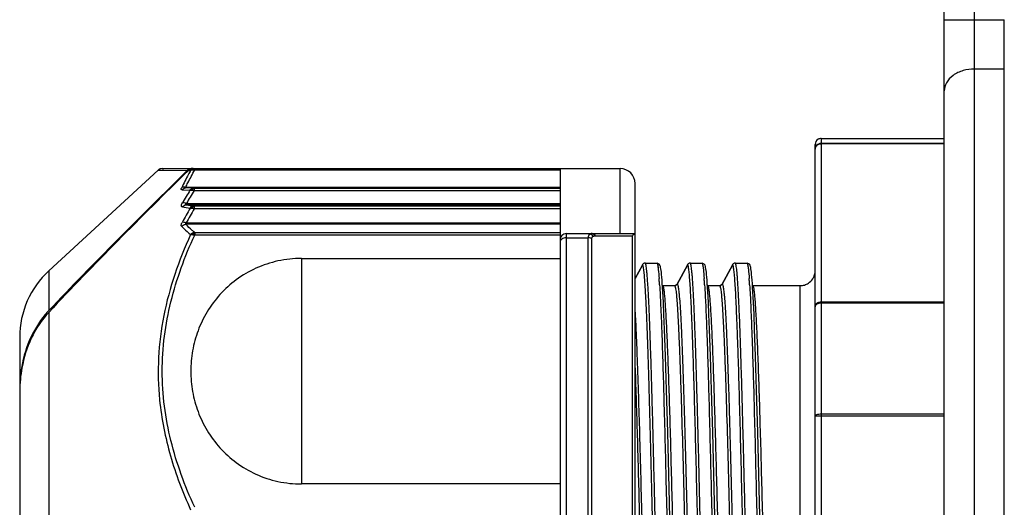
# Model space of a CAD drawing. Header units: millimetres. Extents: x 12 to 2508, y 25 to 1770.
# Tile 15 of 57: x 1809 to 1842, y 567 to 583. Entities that reach past the tile are written whole.
import ezdxf

# ---------------------------------------------------------------- set-up
doc = ezdxf.new("R2010")
doc.units = ezdxf.units.MM
for name, color, linetype in [('CABLE_PBL49', 7, 'Continuous'), ('COVER_J_ABL46', 7, 'Continuous'), ('COVER_J_PBL48', 7, 'Continuous')]:
    doc.layers.add(name, color=color, linetype=linetype)

# ---------------------------------------------------------------- blocks, each defined once
blk = doc.blocks.new('COVER_J_PBL48', base_point=(735.789, 913.828))
at = {"layer": 'COVER_J_PBL48', "color": 2}
for p, q in [((703.189, 954.828), (703.189, 882.328)), ((702.189, 923.784), (704.189, 923.784)), ((704.189, 922.141), (703.189, 922.141))]:
    blk.add_line(p, q, dxfattribs=at)
at = {"layer": 'COVER_J_PBL48', "color": 7}
for p, q in [((702.189, 883.328), (702.189, 953.828)), ((704.189, 922.141), (704.189, 923.784)), ((704.189, 882.328), (704.189, 922.141))]:
    blk.add_line(p, q, dxfattribs=at)
at = {"layer": 'COVER_J_PBL48', "color": 2}
blk.add_open_spline([(703.189, 922.141), (703.065, 922.141), (702.815, 922.107), (702.481, 921.955), (702.246, 921.709), (702.189, 921.503), (702.189, 921.41)], degree=3, knots=[0, 0, 0, 0, 0.27348, 0.550206, 0.795368, 1, 1, 1, 1], dxfattribs=at)
blk = doc.blocks.new('CABLE_PBL49', base_point=(686.789, 905.328))
at = {"layer": 'CABLE_PBL49', "color": 7}
for p, q in [((698.089, 919.828), (702.189, 919.828)), ((697.889, 891.028), (697.889, 919.628)), ((672.358, 915.421), (676.004, 918.776)), ((676.139, 918.828), (691.389, 918.828)), ((689.389, 918.828), (689.389, 891.755)), ((691.889, 892.29), (691.889, 918.328)), ((676.937, 917.014), (689.389, 917.014)), ((689.589, 916.661), (691.889, 916.661)), ((680.776, 915.834), (689.389, 915.834)), ((691.889, 915.162), (692.131, 915.613)), ((692.132, 915.612), (691.889, 915.16)), ((692.131, 915.613), (692.137, 915.625)), ((692.138, 915.625), (692.132, 915.612)), ((692.138, 915.625), (692.132, 915.612)), ((692.217, 915.678), (692.213, 915.676)), ((692.226, 915.678), (692.217, 915.678)), ((692.227, 915.678), (692.616, 915.678)), ((692.616, 915.678), (692.623, 915.678)), ((692.696, 915.641), (692.623, 915.678)), ((693.292, 914.981), (693.631, 915.613)), ((693.632, 915.613), (693.293, 914.981)), ((693.631, 915.613), (693.637, 915.625)), ((693.638, 915.625), (693.632, 915.613)), ((693.638, 915.625), (693.632, 915.613)), ((693.717, 915.678), (693.713, 915.676)), ((693.726, 915.678), (693.717, 915.678)), ((693.727, 915.678), (694.116, 915.678)), ((694.116, 915.678), (694.123, 915.678)), ((694.196, 915.641), (694.123, 915.678)), ((694.792, 914.981), (695.131, 915.613)), ((695.132, 915.613), (694.793, 914.981)), ((695.131, 915.613), (695.137, 915.625)), ((695.138, 915.625), (695.132, 915.613)), ((695.138, 915.625), (695.132, 915.613)), ((695.217, 915.678), (695.213, 915.676)), ((695.226, 915.678), (695.217, 915.678)), ((695.227, 915.678), (695.616, 915.678)), ((695.616, 915.678), (695.623, 915.678)), ((695.696, 915.641), (695.623, 915.678)), ((692.805, 914.865), (692.796, 914.994)), ((692.808, 914.928), (692.805, 914.93)), ((692.814, 914.72), (692.805, 914.865)), ((692.808, 914.928), (692.816, 914.928)), ((692.816, 914.928), (693.205, 914.928)), ((693.204, 914.928), (693.212, 914.928)), ((693.216, 914.93), (693.212, 914.928)), ((694.305, 914.865), (694.296, 914.994)), ((694.308, 914.928), (694.305, 914.93)), ((694.314, 914.72), (694.305, 914.865)), ((694.308, 914.928), (694.316, 914.928)), ((694.316, 914.928), (694.705, 914.928)), ((694.704, 914.928), (694.712, 914.928)), ((694.716, 914.93), (694.712, 914.928)), ((695.805, 914.865), (695.796, 914.994)), ((695.808, 914.928), (695.805, 914.93)), ((695.814, 914.72), (695.805, 914.865)), ((695.808, 914.928), (695.816, 914.928)), ((695.816, 914.928), (697.389, 914.928)), ((692.832, 914.382), (692.814, 914.72)), ((694.332, 914.382), (694.314, 914.72)), ((695.832, 914.382), (695.814, 914.72)), ((692.851, 913.971), (692.832, 914.382)), ((694.351, 913.971), (694.332, 914.382)), ((695.851, 913.971), (695.832, 914.382)), ((692.871, 913.481), (692.851, 913.971)), ((694.371, 913.481), (694.351, 913.971)), ((695.871, 913.481), (695.851, 913.971)), ((671.389, 913.213), (671.389, 897.443)), ((692.903, 912.576), (692.871, 913.481)), ((694.403, 912.576), (694.371, 913.481)), ((695.903, 912.576), (695.871, 913.481)), ((692.938, 911.441), (692.903, 912.576)), ((694.438, 911.441), (694.403, 912.576)), ((695.938, 911.441), (695.903, 912.576)), ((692.976, 910.042), (692.938, 911.441)), ((694.476, 910.042), (694.438, 911.441)), ((695.976, 910.042), (695.938, 911.441)), ((693.034, 907.709), (692.976, 910.042)), ((694.534, 907.709), (694.476, 910.042)), ((696.034, 907.709), (695.976, 910.042)), ((689.389, 908.322), (680.776, 908.322))]:
    blk.add_line(p, q, dxfattribs=at)
at = {"layer": 'CABLE_PBL49', "color": 2}
for p, q in [((698.089, 919.828), (698.089, 890.863)), ((698.089, 919.671), (702.189, 919.671)), ((702.189, 919.646), (698.089, 919.646)), ((676.003, 918.775), (676.971, 918.766)), ((676.003, 918.775), (676.193, 918.773)), ((677.009, 918.766), (677.036, 918.766)), ((677.01, 918.766), (677.083, 918.765)), ((677.06, 918.766), (677.083, 918.765)), ((677.16, 918.81), (677.167, 918.808)), ((677.218, 918.828), (677.218, 918.777)), ((689.389, 918.777), (677.218, 918.777)), ((691.389, 916.661), (691.389, 918.828)), ((676.801, 918.114), (677.062, 918.106)), ((676.921, 918.207), (689.389, 918.207)), ((677.198, 918.176), (676.937, 918.181)), ((677.198, 918.176), (689.389, 918.176)), ((677.198, 918.176), (677.198, 918.089)), ((689.389, 918.089), (677.198, 918.089)), ((676.944, 917.665), (689.389, 917.665)), ((689.389, 917.622), (676.944, 917.622)), ((677.198, 917.583), (689.389, 917.583)), ((677.198, 917.583), (677.198, 917.485)), ((689.389, 917.485), (677.198, 917.485)), ((689.389, 916.97), (676.921, 916.97)), ((677.218, 916.702), (689.389, 916.702)), ((677.218, 916.702), (677.218, 916.612)), ((689.389, 916.612), (677.218, 916.612)), ((689.589, 916.661), (689.589, 893.996)), ((689.589, 916.522), (690.329, 916.522)), ((690.329, 894.134), (690.329, 916.522)), ((690.44, 916.497), (690.44, 894.159)), ((690.563, 916.582), (690.575, 916.582)), ((690.575, 916.582), (691.8, 916.589)), ((691.8, 894.37), (691.8, 916.589)), ((680.776, 915.834), (680.776, 908.322)), ((692.14, 915.625), (692.138, 915.625)), ((693.64, 915.625), (693.638, 915.625)), ((695.14, 915.625), (695.138, 915.625)), ((672.358, 915.421), (672.358, 914.095)), ((693.205, 914.928), (693.205, 914.928)), ((693.205, 914.928), (693.205, 914.926)), ((693.293, 914.981), (693.295, 914.98)), ((694.705, 914.928), (694.705, 914.928)), ((694.705, 914.928), (694.705, 914.926)), ((694.793, 914.981), (694.795, 914.98)), ((697.389, 895.728), (697.389, 914.928)), ((698.089, 914.393), (702.189, 914.393)), ((702.189, 914.344), (698.089, 914.344)), ((672.358, 914.038), (672.358, 895.235)), ((702.189, 910.582), (697.889, 910.582)), ((698.089, 910.655), (702.189, 910.655))]:
    blk.add_line(p, q, dxfattribs=at)
at = {"layer": 'CABLE_PBL49', "color": 7}
for points in [[(676.139, 918.828), (676.074, 918.817), (676.02, 918.788), (676.003, 918.775)], [(692.74, 915.534), (692.731, 915.57), (692.719, 915.604), (692.696, 915.641)], [(692.756, 915.436), (692.748, 915.49), (692.74, 915.534)], [(694.24, 915.534), (694.231, 915.57), (694.219, 915.604), (694.196, 915.641)], [(694.256, 915.436), (694.248, 915.49), (694.24, 915.534)], [(695.74, 915.534), (695.731, 915.57), (695.719, 915.604), (695.696, 915.641)], [(695.756, 915.436), (695.748, 915.49), (695.74, 915.534)], [(692.796, 914.994), (692.788, 915.108), (692.78, 915.209), (692.772, 915.297), (692.764, 915.372), (692.756, 915.436)], [(694.296, 914.994), (694.288, 915.108), (694.28, 915.209), (694.272, 915.297), (694.264, 915.372), (694.256, 915.436)], [(695.796, 914.994), (695.788, 915.108), (695.78, 915.209), (695.772, 915.297), (695.764, 915.372), (695.756, 915.436)], [(693.164, 902.221), (693.085, 905.575), (693.034, 907.709)], [(694.664, 902.221), (694.585, 905.575), (694.534, 907.709)], [(696.164, 902.221), (696.085, 905.575), (696.034, 907.709)]]:
    blk.add_lwpolyline(points, dxfattribs=at)
for centre, radius, start, end in [((698.089, 919.628), 0.2, 119.9962, 180.0052), ((677.127, 918.599), 0.229, 90.0393, 104.7236), ((677.165, 918.598), 0.23, 90.0318, 104.7164), ((691.389, 918.328), 0.5, 0, 90), ((689.589, 916.461), 0.2, 90, 180), ((692.226, 915.577), 0.101, 94.8319, 110.2406), ((692.227, 915.58), 0.0977, 90.0235, 95.2846), ((693.726, 915.577), 0.101, 94.8438, 110.2016), ((693.727, 915.58), 0.0977, 90.0235, 95.2777), ((695.226, 915.577), 0.101, 94.8438, 110.2016), ((695.227, 915.58), 0.0977, 90.0235, 95.2777), ((674.389, 913.213), 3, 132.6188, 179.9987), ((697.388, 915.43), 0.503, 303.2386, 326.2876), ((697.391, 915.427), 0.497, 303.2212, 326.3129), ((697.39, 915.428), 0.499, 326.3073, 343.1928), ((697.386, 915.429), 0.503, 343.2392, 359.9478), ((693.205, 915.028), 0.0995, 270.0134, 276.4881), ((693.205, 915.029), 0.101, 274.76, 290.5994), ((694.705, 915.028), 0.0995, 270.0134, 276.4881), ((694.705, 915.029), 0.101, 274.76, 290.5995), ((697.389, 915.431), 0.503, 270.045, 286.4846), ((697.389, 915.428), 0.5, 286.5276, 303.2247), ((674.612, 911.967), 3.1, 136.6493, 137.4927), ((675.786, 911.469), 4.394, 170.006, 172.9696), ((676.099, 911.433), 4.709, 173.0067, 179.0319), ((676.347, 911.425), 4.958, 178.9894, 180.0002), ((676.503, 911.342), 5.114, 179.0659, 179.9994)]:
    blk.add_arc(centre, radius, start, end, dxfattribs=at)
at = {"layer": 'CABLE_PBL49', "color": 2}
for centre, radius, start, end in [((677.159, 918.531), 0.253, 78.6678, 82.3784), ((677.159, 918.528), 0.256, 76.5872, 78.6762), ((692.152, 908.823), 17.717, 148.4011, 150.0043), ((692.292, 908.755), 17.747, 148.2706, 149.8648), ((692.614, 908.629), 17.907, 150.2754, 152.0063), ((681.629, 946.045), 28.901, 260.3985, 260.9084), ((692.738, 908.562), 17.92, 150.1349, 151.8564), ((681.277, 944.767), 27.489, 260.9302, 261.4655), ((690.452, 916.562), 0.0983, 82.8607, 89.977), ((690.688, 915.262), 1.986, 7.9561, 8.2715), ((676.463, 913.962), 16.272, 3.8248, 4.2417), ((677.963, 913.962), 16.272, 3.8248, 4.2417), ((679.463, 913.962), 16.272, 3.8248, 4.2417), ((672.084, 913.664), 20.662, 3.695, 3.8389), ((669.713, 913.511), 23.037, 3.5817, 3.6955), ((673.584, 913.664), 20.662, 3.695, 3.8389), ((671.213, 913.511), 23.037, 3.5817, 3.6955), ((675.084, 913.664), 20.662, 3.695, 3.8389), ((672.713, 913.511), 23.037, 3.5817, 3.6955)]:
    blk.add_arc(centre, radius, start, end, dxfattribs=at)
at = {"layer": 'CABLE_PBL49', "color": 7}
for points in [[(698.089, 919.828), (698.055, 919.828), (698.019, 919.819), (697.989, 919.801)], [(676.971, 918.766), (676.998, 918.792), (677.033, 918.811), (677.068, 918.821)], [(677.054, 918.799), (677.038, 918.79), (677.023, 918.779), (677.009, 918.766)], [(677.107, 918.821), (677.088, 918.816), (677.07, 918.808), (677.054, 918.799)], [(692.159, 915.653), (692.151, 915.645), (692.143, 915.636), (692.137, 915.625)], [(692.138, 915.625), (692.144, 915.635), (692.151, 915.645), (692.16, 915.652)], [(692.191, 915.672), (692.18, 915.668), (692.169, 915.661), (692.159, 915.653)], [(692.16, 915.652), (692.169, 915.661), (692.18, 915.668), (692.192, 915.672)], [(693.659, 915.653), (693.651, 915.645), (693.643, 915.636), (693.637, 915.625)], [(693.638, 915.625), (693.644, 915.635), (693.651, 915.644), (693.659, 915.652)], [(693.659, 915.652), (693.669, 915.661), (693.68, 915.667), (693.692, 915.672)], [(693.691, 915.672), (693.68, 915.668), (693.669, 915.661), (693.659, 915.653)], [(695.159, 915.653), (695.151, 915.645), (695.143, 915.636), (695.137, 915.625)], [(695.138, 915.625), (695.144, 915.635), (695.151, 915.644), (695.159, 915.652)], [(695.159, 915.652), (695.169, 915.661), (695.18, 915.667), (695.192, 915.672)], [(695.191, 915.672), (695.18, 915.668), (695.169, 915.661), (695.159, 915.653)], [(693.235, 914.933), (693.247, 914.937), (693.26, 914.944), (693.27, 914.953)], [(693.293, 914.981), (693.282, 914.96), (693.262, 914.943), (693.24, 914.935)], [(693.27, 914.953), (693.279, 914.961), (693.286, 914.97), (693.292, 914.981)], [(694.735, 914.933), (694.747, 914.937), (694.76, 914.944), (694.77, 914.953)], [(694.793, 914.981), (694.782, 914.96), (694.762, 914.943), (694.74, 914.935)], [(694.77, 914.953), (694.779, 914.961), (694.786, 914.97), (694.792, 914.981)], [(671.463, 912.184), (671.418, 911.934), (671.394, 911.679), (671.39, 911.425)]]:
    blk.add_open_spline(points, degree=3, dxfattribs=at)
at = {"layer": 'CABLE_PBL49', "color": 2}
for points, knots in [([(697.889, 919.473), (697.889, 919.524), (697.932, 919.629), (698.038, 919.671), (698.089, 919.671)], [0, 0, 0, 0, 0.498073, 1, 1, 1, 1]), ([(698.089, 919.646), (698.049, 919.646), (697.969, 919.626), (697.913, 919.563), (697.9, 919.528)], [0, 0, 0, 0, 0.518923, 1, 1, 1, 1]), ([(677.083, 918.765), (677.056, 918.718), (676.952, 918.529), (676.854, 918.337), (676.785, 918.191)], [0, 0, 0, 0, 0.251636, 1, 1, 1, 1]), ([(676.921, 918.207), (676.944, 918.255), (677.038, 918.448), (677.139, 918.637), (677.218, 918.777)], [0, 0, 0, 0, 0.248314, 1, 1, 1, 1]), ([(677.083, 918.765), (677.087, 918.768), (677.106, 918.777), (677.128, 918.782), (677.144, 918.783)], [0, 0, 0, 0, 0.231864, 1, 1, 1, 1]), ([(677.167, 918.808), (677.17, 918.809), (677.181, 918.812), (677.192, 918.813), (677.2, 918.814)], [0, 0, 0, 0, 0.265814, 1, 1, 1, 1]), ([(677.2, 918.814), (677.204, 918.815), (677.21, 918.815), (677.216, 918.815), (677.218, 918.815)], [0, 0, 0, 0, 0.714105, 1, 1, 1, 1]), ([(676.801, 918.114), (676.795, 918.114), (676.781, 918.116), (676.769, 918.136), (676.773, 918.163), (676.78, 918.181), (676.785, 918.191)], [0, 0, 0, 0, 0.205811, 0.390522, 0.645482, 1, 1, 1, 1]), ([(676.921, 918.207), (676.908, 918.209), (676.863, 918.216), (676.814, 918.208), (676.785, 918.191)], [0, 0, 0, 0, 0.271259, 1, 1, 1, 1]), ([(676.937, 918.181), (676.911, 918.181), (676.859, 918.168), (676.818, 918.134), (676.801, 918.114)], [0, 0, 0, 0, 0.491937, 1, 1, 1, 1]), ([(676.937, 918.181), (676.931, 918.181), (676.922, 918.182), (676.909, 918.184), (676.906, 918.191), (676.911, 918.199), (676.916, 918.204), (676.921, 918.207)], [0, 0, 0, 0, 0.299842, 0.530892, 0.610321, 0.709474, 1, 1, 1, 1]), ([(677.062, 918.106), (677.067, 918.107), (677.087, 918.112), (677.107, 918.112), (677.123, 918.109)], [0, 0, 0, 0, 0.217325, 1, 1, 1, 1]), ([(677.146, 918.146), (677.144, 918.148), (677.137, 918.152), (677.129, 918.156), (677.123, 918.157)], [0, 0, 0, 0, 0.297962, 1, 1, 1, 1]), ([(677.123, 918.109), (677.125, 918.113), (677.131, 918.126), (677.14, 918.138), (677.146, 918.146)], [0, 0, 0, 0, 0.298737, 1, 1, 1, 1]), ([(677.123, 918.109), (677.129, 918.109), (677.155, 918.104), (677.18, 918.096), (677.198, 918.089)], [0, 0, 0, 0, 0.236955, 1, 1, 1, 1]), ([(677.146, 918.146), (677.158, 918.149), (677.176, 918.152), (677.193, 918.152), (677.198, 918.152)], [0, 0, 0, 0, 0.722251, 1, 1, 1, 1]), ([(676.809, 917.549), (676.8, 917.551), (676.78, 917.559), (676.773, 917.595), (676.785, 917.635), (676.799, 917.664), (676.809, 917.68)], [0, 0, 0, 0, 0.175924, 0.365134, 0.639149, 1, 1, 1, 1]), ([(676.944, 917.665), (676.92, 917.675), (676.876, 917.687), (676.828, 917.687), (676.809, 917.68)], [0, 0, 0, 0, 0.556233, 1, 1, 1, 1]), ([(676.809, 917.549), (676.825, 917.571), (676.866, 917.606), (676.918, 917.621), (676.944, 917.622)], [0, 0, 0, 0, 0.510528, 1, 1, 1, 1]), ([(676.944, 917.622), (676.937, 917.622), (676.927, 917.624), (676.914, 917.628), (676.909, 917.639), (676.925, 917.653), (676.936, 917.661), (676.944, 917.665)], [0, 0, 0, 0, 0.264431, 0.370895, 0.454228, 0.685839, 1, 1, 1, 1]), ([(677.062, 917.508), (677.067, 917.508), (677.087, 917.512), (677.108, 917.51), (677.123, 917.507)], [0, 0, 0, 0, 0.215151, 1, 1, 1, 1]), ([(677.198, 917.583), (677.192, 917.582), (677.166, 917.58), (677.14, 917.571), (677.123, 917.561)], [0, 0, 0, 0, 0.242898, 1, 1, 1, 1]), ([(677.146, 917.547), (677.144, 917.549), (677.137, 917.554), (677.129, 917.559), (677.123, 917.561)], [0, 0, 0, 0, 0.29704, 1, 1, 1, 1]), ([(677.123, 917.507), (677.125, 917.511), (677.131, 917.525), (677.14, 917.538), (677.146, 917.547)], [0, 0, 0, 0, 0.297183, 1, 1, 1, 1]), ([(677.123, 917.507), (677.129, 917.506), (677.155, 917.501), (677.18, 917.493), (677.198, 917.485)], [0, 0, 0, 0, 0.237294, 1, 1, 1, 1]), ([(677.146, 917.547), (677.158, 917.55), (677.176, 917.553), (677.193, 917.553), (677.198, 917.553)], [0, 0, 0, 0, 0.722291, 1, 1, 1, 1]), ([(676.785, 916.9), (676.772, 916.913), (676.768, 916.95), (676.782, 916.994), (676.794, 917.02), (676.801, 917.034)], [0, 0, 0, 0, 0.386548, 0.667826, 1, 1, 1, 1]), ([(676.785, 916.9), (676.811, 916.929), (676.857, 916.959), (676.908, 916.969), (676.921, 916.97)], [0, 0, 0, 0, 0.755075, 1, 1, 1, 1]), ([(676.785, 916.9), (676.808, 916.877), (676.904, 916.783), (677.005, 916.693), (677.083, 916.627)], [0, 0, 0, 0, 0.242978, 1, 1, 1, 1]), ([(676.937, 917.014), (676.913, 917.023), (676.869, 917.037), (676.821, 917.038), (676.801, 917.034)], [0, 0, 0, 0, 0.556851, 1, 1, 1, 1]), ([(676.937, 917.014), (676.931, 917.011), (676.921, 917.003), (676.907, 916.993), (676.907, 916.975), (676.916, 916.971), (676.921, 916.97)], [0, 0, 0, 0, 0.314751, 0.593475, 0.786278, 1, 1, 1, 1]), ([(677.218, 916.702), (677.192, 916.724), (677.09, 916.81), (676.991, 916.9), (676.921, 916.97)], [0, 0, 0, 0, 0.257059, 1, 1, 1, 1]), ([(677.083, 916.627), (676.689, 915.765), (676.218, 914.41), (675.98, 912.532), (676.003, 911.588), (676.049, 911.121)], [0, 0, 0, 0, 0.501892, 0.751077, 1, 1, 1, 1]), ([(677.218, 907.544), (676.89, 908.259), (676.48, 909.371), (676.189, 910.911), (676.114, 912.078), (676.189, 913.245), (676.48, 914.785), (676.89, 915.897), (677.218, 916.612)], [0, 0, 0, 0, 0.251404, 0.375948, 0.499987, 0.624032, 0.748583, 1, 1, 1, 1]), ([(677.083, 916.627), (677.087, 916.628), (677.107, 916.63), (677.128, 916.629), (677.144, 916.627)], [0, 0, 0, 0, 0.219512, 1, 1, 1, 1]), ([(677.218, 916.702), (677.212, 916.701), (677.186, 916.697), (677.162, 916.687), (677.144, 916.678)], [0, 0, 0, 0, 0.242758, 1, 1, 1, 1]), ([(677.167, 916.662), (677.165, 916.663), (677.158, 916.669), (677.15, 916.674), (677.144, 916.678)], [0, 0, 0, 0, 0.279285, 1, 1, 1, 1]), ([(677.144, 916.627), (677.146, 916.631), (677.152, 916.643), (677.161, 916.654), (677.167, 916.662)], [0, 0, 0, 0, 0.288724, 1, 1, 1, 1]), ([(677.144, 916.627), (677.15, 916.626), (677.175, 916.623), (677.2, 916.617), (677.218, 916.612)], [0, 0, 0, 0, 0.23608, 1, 1, 1, 1]), ([(677.167, 916.662), (677.179, 916.664), (677.196, 916.667), (677.213, 916.667), (677.218, 916.667)], [0, 0, 0, 0, 0.72079, 1, 1, 1, 1]), ([(689.589, 916.522), (689.564, 916.522), (689.513, 916.515), (689.448, 916.485), (689.401, 916.437), (689.389, 916.396), (689.389, 916.377)], [0, 0, 0, 0, 0.285813, 0.552114, 0.788083, 1, 1, 1, 1]), ([(690.329, 916.522), (690.328, 916.549), (690.336, 916.6), (690.373, 916.639), (690.392, 916.648)], [0, 0, 0, 0, 0.560338, 1, 1, 1, 1]), ([(690.44, 916.497), (690.431, 916.501), (690.396, 916.516), (690.358, 916.522), (690.329, 916.522)], [0, 0, 0, 0, 0.240734, 1, 1, 1, 1]), ([(690.392, 916.648), (690.399, 916.647), (690.427, 916.64), (690.453, 916.624), (690.47, 916.61)], [0, 0, 0, 0, 0.239176, 1, 1, 1, 1]), ([(690.503, 916.575), (690.486, 916.57), (690.452, 916.553), (690.44, 916.515), (690.44, 916.497)], [0, 0, 0, 0, 0.493286, 1, 1, 1, 1]), ([(690.575, 916.582), (690.563, 916.605), (690.533, 916.643), (690.486, 916.661), (690.464, 916.661)], [0, 0, 0, 0, 0.537271, 1, 1, 1, 1]), ([(690.563, 916.582), (690.552, 916.603), (690.525, 916.638), (690.484, 916.657), (690.464, 916.66)], [0, 0, 0, 0, 0.532862, 1, 1, 1, 1]), ([(690.503, 916.575), (690.507, 916.576), (690.527, 916.581), (690.547, 916.582), (690.563, 916.582)], [0, 0, 0, 0, 0.238018, 1, 1, 1, 1]), ([(692.848, 895.174), (692.838, 895.241), (692.822, 895.403), (692.801, 895.689), (692.78, 896.058), (692.748, 896.705), (692.711, 897.691), (692.668, 899.062), (692.625, 900.648), (692.581, 902.394), (692.539, 904.24), (692.494, 906.123), (692.451, 907.98), (692.408, 909.745), (692.371, 911.132), (692.34, 912.151), (692.318, 912.832), (692.296, 913.448), (692.275, 913.995), (692.253, 914.467), (692.231, 914.861), (692.212, 915.138), (692.196, 915.318), (692.185, 915.421), (692.174, 915.503), (692.164, 915.564), (692.154, 915.601), (692.146, 915.622), (692.14, 915.625)], [0, 0, 0, 0, 0.009872, 0.023897, 0.041996, 0.063987, 0.11884, 0.186636, 0.265017, 0.351316, 0.442571, 0.535662, 0.627424, 0.714692, 0.794501, 0.830738, 0.864102, 0.894313, 0.921113, 0.944281, 0.963612, 0.978922, 0.985027, 0.990094, 0.994117, 0.997097, 0.999041, 1, 1, 1, 1]), ([(692.601, 905.328), (692.586, 906.001), (692.555, 907.319), (692.516, 908.943), (692.485, 910.185), (692.461, 911.054), (692.438, 911.866), (692.415, 912.615), (692.392, 913.294), (692.369, 913.898), (692.346, 914.42), (692.326, 914.801), (692.309, 915.06), (692.298, 915.219), (692.286, 915.355), (692.275, 915.467), (692.264, 915.554), (692.252, 915.62), (692.243, 915.656), (692.233, 915.678), (692.227, 915.678)], [0, 0, 0, 0, 0.194732, 0.381638, 0.470277, 0.554467, 0.633104, 0.705519, 0.771298, 0.829871, 0.880465, 0.922472, 0.940149, 0.955584, 0.968754, 0.979628, 0.988182, 0.994395, 0.998275, 1, 1, 1, 1]), ([(692.616, 915.678), (692.62, 915.678), (692.629, 915.665), (692.636, 915.64), (692.645, 915.599), (692.65, 915.566), (692.653, 915.547)], [0, 0, 0, 0, 0.092832, 0.28411, 0.585945, 1, 1, 1, 1]), ([(692.655, 915.536), (692.658, 915.513), (692.673, 915.389), (692.683, 915.266), (692.691, 915.166)], [0, 0, 0, 0, 0.193369, 1, 1, 1, 1]), ([(693.944, 908.258), (693.932, 908.767), (693.907, 909.747), (693.87, 911.149), (693.838, 912.231), (693.812, 913.015), (693.793, 913.532), (693.774, 913.998), (693.756, 914.409), (693.737, 914.762), (693.718, 915.056), (693.702, 915.262), (693.688, 915.396), (693.679, 915.472), (693.669, 915.533), (693.661, 915.579), (693.652, 915.607), (693.645, 915.622), (693.64, 915.625)], [0, 0, 0, 0, 0.206908, 0.398611, 0.570237, 0.647133, 0.717437, 0.780705, 0.836553, 0.884618, 0.924573, 0.956139, 0.96874, 0.979213, 0.987554, 0.993766, 0.997871, 1, 1, 1, 1]), ([(694.101, 905.328), (694.086, 906.001), (694.055, 907.319), (694.016, 908.943), (693.985, 910.185), (693.961, 911.054), (693.938, 911.866), (693.915, 912.615), (693.892, 913.294), (693.869, 913.898), (693.846, 914.42), (693.826, 914.801), (693.809, 915.06), (693.798, 915.219), (693.786, 915.355), (693.775, 915.467), (693.764, 915.554), (693.752, 915.62), (693.743, 915.656), (693.733, 915.678), (693.727, 915.678)], [0, 0, 0, 0, 0.194732, 0.381638, 0.470277, 0.554467, 0.633104, 0.705519, 0.771298, 0.829871, 0.880465, 0.922472, 0.940149, 0.955584, 0.968754, 0.979628, 0.988182, 0.994395, 0.998275, 1, 1, 1, 1]), ([(694.116, 915.678), (694.12, 915.678), (694.129, 915.665), (694.136, 915.64), (694.145, 915.599), (694.15, 915.566), (694.153, 915.547)], [0, 0, 0, 0, 0.092832, 0.28411, 0.585945, 1, 1, 1, 1]), ([(694.153, 915.547), (694.157, 915.523), (694.173, 915.396), (694.183, 915.269), (694.191, 915.166)], [0, 0, 0, 0, 0.190111, 1, 1, 1, 1]), ([(695.444, 908.258), (695.432, 908.767), (695.407, 909.747), (695.37, 911.149), (695.338, 912.231), (695.312, 913.015), (695.293, 913.532), (695.274, 913.998), (695.256, 914.409), (695.237, 914.762), (695.218, 915.056), (695.202, 915.262), (695.188, 915.396), (695.179, 915.472), (695.169, 915.533), (695.161, 915.579), (695.152, 915.607), (695.145, 915.622), (695.14, 915.625)], [0, 0, 0, 0, 0.206908, 0.398611, 0.570237, 0.647133, 0.717437, 0.780705, 0.836553, 0.884618, 0.924573, 0.956139, 0.96874, 0.979213, 0.987554, 0.993766, 0.997871, 1, 1, 1, 1]), ([(695.601, 905.328), (695.586, 906.001), (695.555, 907.319), (695.516, 908.943), (695.485, 910.185), (695.461, 911.054), (695.438, 911.866), (695.415, 912.615), (695.392, 913.294), (695.369, 913.898), (695.346, 914.42), (695.326, 914.801), (695.309, 915.06), (695.298, 915.219), (695.286, 915.355), (695.275, 915.467), (695.264, 915.554), (695.252, 915.62), (695.243, 915.656), (695.233, 915.678), (695.227, 915.678)], [0, 0, 0, 0, 0.194732, 0.381638, 0.470277, 0.554467, 0.633104, 0.705519, 0.771298, 0.829871, 0.880465, 0.922472, 0.940149, 0.955584, 0.968754, 0.979628, 0.988182, 0.994395, 0.998275, 1, 1, 1, 1]), ([(695.616, 915.678), (695.62, 915.678), (695.629, 915.665), (695.636, 915.64), (695.645, 915.599), (695.65, 915.566), (695.653, 915.547)], [0, 0, 0, 0, 0.092832, 0.28411, 0.585945, 1, 1, 1, 1]), ([(695.653, 915.547), (695.657, 915.523), (695.673, 915.396), (695.683, 915.269), (695.691, 915.166)], [0, 0, 0, 0, 0.190111, 1, 1, 1, 1]), ([(692.705, 914.95), (692.719, 914.726), (692.745, 914.21), (692.796, 912.942), (692.854, 910.973), (692.922, 908.281), (692.967, 906.342), (692.99, 905.328)], [0, 0, 0, 0, 0.070048, 0.160974, 0.395477, 0.683972, 1, 1, 1, 1]), ([(693.565, 895.728), (693.559, 895.729), (693.549, 895.748), (693.539, 895.782), (693.528, 895.843), (693.517, 895.924), (693.505, 896.028), (693.488, 896.211), (693.468, 896.493), (693.446, 896.895), (693.423, 897.379), (693.4, 897.94), (693.357, 899.091), (693.302, 900.938), (693.247, 903.041), (693.202, 904.861), (693.167, 906.261), (693.132, 907.641), (693.098, 908.97), (693.063, 910.222), (693.029, 911.367), (692.999, 912.244), (692.975, 912.874), (692.957, 913.288), (692.94, 913.659), (692.922, 913.985), (692.905, 914.263), (692.888, 914.493), (692.871, 914.674), (692.856, 914.793), (692.844, 914.863), (692.835, 914.897), (692.828, 914.918), (692.82, 914.928), (692.816, 914.928)], [0, 0, 0, 0, 0.000894, 0.00285, 0.005968, 0.010253, 0.015696, 0.022285, 0.038848, 0.059854, 0.085151, 0.114436, 0.147321, 0.264917, 0.402654, 0.475459, 0.548977, 0.621154, 0.69076, 0.756423, 0.816464, 0.869537, 0.893223, 0.914834, 0.934199, 0.951186, 0.965698, 0.9777, 0.987155, 0.994017, 0.996465, 0.998257, 0.999407, 1, 1, 1, 1]), ([(693.205, 914.928), (693.211, 914.927), (693.221, 914.907), (693.231, 914.872), (693.242, 914.81), (693.254, 914.729), (693.265, 914.624), (693.282, 914.44), (693.302, 914.157), (693.324, 913.753), (693.347, 913.268), (693.371, 912.707), (693.394, 912.076), (693.417, 911.381), (693.449, 910.344), (693.488, 908.94), (693.534, 907.164), (693.58, 905.319), (693.626, 903.474), (693.671, 901.699), (693.71, 900.296), (693.742, 899.26), (693.766, 898.566), (693.789, 897.937), (693.812, 897.377), (693.835, 896.894), (693.858, 896.492), (693.878, 896.21), (693.894, 896.028), (693.906, 895.924), (693.917, 895.843), (693.928, 895.782), (693.938, 895.748), (693.948, 895.729), (693.954, 895.728)], [0, 0, 0, 0, 0.00093, 0.002931, 0.006092, 0.010419, 0.015903, 0.022531, 0.039165, 0.060236, 0.085588, 0.114917, 0.147836, 0.184063, 0.223392, 0.309794, 0.403199, 0.500491, 0.597761, 0.691111, 0.777421, 0.816689, 0.852851, 0.8857, 0.91495, 0.940218, 0.961199, 0.977741, 0.984323, 0.98976, 0.994039, 0.997153, 0.999106, 1, 1, 1, 1]), ([(693.295, 914.98), (693.301, 914.977), (693.309, 914.957), (693.319, 914.921), (693.33, 914.861), (693.341, 914.782), (693.352, 914.681), (693.369, 914.505), (693.388, 914.234), (693.41, 913.85), (693.432, 913.389), (693.455, 912.857), (693.477, 912.257), (693.499, 911.595), (693.53, 910.606), (693.569, 909.263), (693.611, 907.558), (693.657, 905.774), (693.701, 903.974), (693.745, 902.223), (693.789, 900.582), (693.834, 899.11), (693.872, 898.014), (693.903, 897.261), (693.925, 896.802), (693.948, 896.418), (693.969, 896.114), (693.99, 895.893), (694.006, 895.773), (694.017, 895.728)], [0, 0, 0, 0, 0.001007, 0.003028, 0.006124, 0.0103, 0.015558, 0.021894, 0.03778, 0.057826, 0.08182, 0.109553, 0.140803, 0.175281, 0.212672, 0.294824, 0.384358, 0.478051, 0.57259, 0.664598, 0.750788, 0.828093, 0.893741, 0.92144, 0.945396, 0.965397, 0.981237, 0.992778, 1, 1, 1, 1]), ([(694.205, 914.95), (694.219, 914.726), (694.245, 914.21), (694.296, 912.942), (694.354, 910.973), (694.422, 908.281), (694.467, 906.342), (694.49, 905.328)], [0, 0, 0, 0, 0.070048, 0.160974, 0.395477, 0.683972, 1, 1, 1, 1]), ([(695.065, 895.728), (695.059, 895.729), (695.049, 895.748), (695.039, 895.782), (695.028, 895.843), (695.017, 895.924), (695.005, 896.028), (694.988, 896.211), (694.968, 896.493), (694.946, 896.895), (694.923, 897.379), (694.9, 897.94), (694.857, 899.091), (694.802, 900.938), (694.747, 903.041), (694.702, 904.861), (694.667, 906.261), (694.632, 907.641), (694.598, 908.97), (694.563, 910.222), (694.529, 911.367), (694.499, 912.244), (694.475, 912.874), (694.457, 913.288), (694.44, 913.659), (694.422, 913.985), (694.405, 914.263), (694.388, 914.493), (694.371, 914.674), (694.356, 914.793), (694.344, 914.863), (694.335, 914.897), (694.328, 914.918), (694.32, 914.928), (694.316, 914.928)], [0, 0, 0, 0, 0.000894, 0.00285, 0.005968, 0.010253, 0.015696, 0.022285, 0.038848, 0.059854, 0.085151, 0.114436, 0.147321, 0.264917, 0.402654, 0.475459, 0.548977, 0.621154, 0.69076, 0.756423, 0.816464, 0.869537, 0.893223, 0.914834, 0.934199, 0.951186, 0.965698, 0.9777, 0.987155, 0.994017, 0.996465, 0.998257, 0.999407, 1, 1, 1, 1]), ([(694.705, 914.928), (694.711, 914.927), (694.721, 914.907), (694.731, 914.872), (694.742, 914.81), (694.754, 914.729), (694.765, 914.624), (694.782, 914.44), (694.802, 914.157), (694.824, 913.753), (694.847, 913.268), (694.871, 912.707), (694.894, 912.076), (694.917, 911.381), (694.949, 910.344), (694.988, 908.94), (695.034, 907.164), (695.08, 905.319), (695.126, 903.474), (695.171, 901.699), (695.21, 900.296), (695.242, 899.26), (695.266, 898.566), (695.289, 897.937), (695.312, 897.377), (695.335, 896.894), (695.358, 896.492), (695.378, 896.21), (695.394, 896.028), (695.406, 895.924), (695.417, 895.843), (695.428, 895.782), (695.438, 895.748), (695.448, 895.729), (695.454, 895.728)], [0, 0, 0, 0, 0.00093, 0.002931, 0.006092, 0.010419, 0.015903, 0.022531, 0.039165, 0.060236, 0.085588, 0.114917, 0.147836, 0.184063, 0.223392, 0.309794, 0.403199, 0.500491, 0.597761, 0.691111, 0.777421, 0.81669, 0.852852, 0.8857, 0.91495, 0.940218, 0.961199, 0.977741, 0.984323, 0.98976, 0.994039, 0.997153, 0.999106, 1, 1, 1, 1]), ([(694.795, 914.98), (694.801, 914.977), (694.809, 914.957), (694.819, 914.921), (694.83, 914.861), (694.841, 914.782), (694.852, 914.681), (694.869, 914.505), (694.888, 914.234), (694.91, 913.85), (694.932, 913.389), (694.955, 912.857), (694.977, 912.257), (694.999, 911.595), (695.03, 910.606), (695.069, 909.263), (695.111, 907.558), (695.157, 905.774), (695.201, 903.974), (695.245, 902.223), (695.289, 900.582), (695.334, 899.11), (695.372, 898.014), (695.403, 897.261), (695.425, 896.802), (695.448, 896.418), (695.469, 896.114), (695.49, 895.893), (695.506, 895.773), (695.517, 895.728)], [0, 0, 0, 0, 0.001007, 0.003028, 0.006124, 0.0103, 0.015558, 0.021894, 0.03778, 0.057826, 0.08182, 0.109553, 0.140803, 0.175281, 0.212672, 0.294824, 0.384358, 0.478051, 0.57259, 0.664598, 0.750788, 0.828093, 0.893741, 0.92144, 0.945396, 0.965397, 0.981237, 0.992778, 1, 1, 1, 1]), ([(695.705, 914.95), (695.719, 914.726), (695.745, 914.21), (695.796, 912.942), (695.854, 910.973), (695.922, 908.281), (695.967, 906.342), (695.99, 905.328)], [0, 0, 0, 0, 0.070048, 0.160974, 0.395477, 0.683972, 1, 1, 1, 1]), ([(696.565, 895.728), (696.559, 895.729), (696.549, 895.748), (696.539, 895.782), (696.528, 895.843), (696.517, 895.924), (696.505, 896.028), (696.488, 896.211), (696.468, 896.493), (696.446, 896.895), (696.423, 897.379), (696.4, 897.94), (696.357, 899.091), (696.302, 900.938), (696.247, 903.041), (696.202, 904.861), (696.167, 906.261), (696.132, 907.641), (696.098, 908.97), (696.063, 910.222), (696.029, 911.367), (695.999, 912.244), (695.975, 912.874), (695.957, 913.288), (695.94, 913.659), (695.922, 913.985), (695.905, 914.263), (695.888, 914.493), (695.871, 914.674), (695.856, 914.793), (695.844, 914.863), (695.835, 914.897), (695.828, 914.918), (695.82, 914.928), (695.816, 914.928)], [0, 0, 0, 0, 0.000894, 0.00285, 0.005968, 0.010253, 0.015696, 0.022285, 0.038848, 0.059854, 0.085151, 0.114435, 0.147321, 0.264917, 0.402654, 0.475459, 0.548977, 0.621154, 0.69076, 0.756423, 0.816464, 0.869537, 0.893223, 0.914834, 0.934199, 0.951186, 0.965698, 0.977701, 0.987155, 0.994017, 0.996465, 0.998257, 0.999407, 1, 1, 1, 1]), ([(692.518, 895.727), (692.509, 895.765), (692.494, 895.862), (692.476, 896.04), (692.457, 896.281), (692.429, 896.722), (692.395, 897.415), (692.357, 898.402), (692.319, 899.576), (692.28, 900.905), (692.242, 902.354), (692.19, 904.41), (692.127, 906.97), (692.053, 909.843), (691.989, 911.982), (691.933, 913.377), (691.905, 913.947), (691.889, 914.195)], [0, 0, 0, 0, 0.006281, 0.015983, 0.029045, 0.045405, 0.087743, 0.141721, 0.2057, 0.278419, 0.357589, 0.440936, 0.612234, 0.773379, 0.907348, 0.959627, 1, 1, 1, 1]), ([(697.889, 914.219), (697.889, 914.242), (697.9, 914.289), (697.961, 914.367), (698.039, 914.393), (698.089, 914.393)], [0, 0, 0, 0, 0.23514, 0.480528, 1, 1, 1, 1]), ([(698.089, 914.344), (698.064, 914.344), (698.014, 914.338), (697.949, 914.313), (697.902, 914.273), (697.889, 914.236), (697.889, 914.219)], [0, 0, 0, 0, 0.300393, 0.57404, 0.804938, 1, 1, 1, 1]), ([(691.889, 912.19), (691.916, 911.439), (691.965, 909.804), (692.02, 907.701), (692.066, 905.875), (692.101, 904.467), (692.136, 903.079), (692.171, 901.74), (692.205, 900.478), (692.24, 899.323), (692.27, 898.439), (692.294, 897.803), (692.312, 897.385), (692.329, 897.01), (692.347, 896.681), (692.364, 896.4), (692.381, 896.168), (692.398, 895.985), (692.413, 895.864), (692.426, 895.794), (692.435, 895.759), (692.442, 895.739), (692.45, 895.728), (692.454, 895.728)], [0, 0, 0, 0, 0.136736, 0.297739, 0.383017, 0.469269, 0.554048, 0.635856, 0.713089, 0.78377, 0.846267, 0.874164, 0.899625, 0.922445, 0.942465, 0.959571, 0.973718, 0.984863, 0.992952, 0.995837, 0.997948, 0.999303, 1, 1, 1, 1]), ([(676.049, 911.121), (676.112, 910.492), (676.363, 909.238), (676.818, 908.047), (677.083, 907.466)], [0, 0, 0, 0, 0.497426, 1, 1, 1, 1]), ([(697.889, 910.582), (697.889, 910.592), (697.907, 910.617), (697.953, 910.637), (698.016, 910.652), (698.064, 910.655), (698.089, 910.655)], [0, 0, 0, 0, 0.14211, 0.361999, 0.658934, 1, 1, 1, 1]), ([(694.348, 895.174), (694.337, 895.253), (694.318, 895.447), (694.294, 895.794), (694.27, 896.247), (694.234, 897.049), (694.192, 898.27), (694.143, 899.958), (694.094, 901.885), (694.045, 903.966), (693.995, 906.107), (693.961, 907.545), (693.944, 908.258)], [0, 0, 0, 0, 0.018153, 0.044759, 0.079576, 0.122151, 0.228668, 0.359608, 0.509097, 0.670492, 0.836579, 1, 1, 1, 1]), ([(695.848, 895.174), (695.837, 895.253), (695.818, 895.447), (695.794, 895.794), (695.77, 896.247), (695.734, 897.049), (695.692, 898.27), (695.643, 899.958), (695.594, 901.885), (695.545, 903.966), (695.495, 906.107), (695.461, 907.545), (695.444, 908.258)], [0, 0, 0, 0, 0.018153, 0.044759, 0.079576, 0.122151, 0.228668, 0.359608, 0.509097, 0.670492, 0.836579, 1, 1, 1, 1])]:
    blk.add_open_spline(points, degree=3, knots=knots, dxfattribs=at)
for points in [[(697.9, 919.528), (697.893, 919.511), (697.889, 919.492), (697.889, 919.473)], [(677.083, 918.765), (677.1, 918.784), (677.121, 918.801), (677.144, 918.812)], [(677.144, 918.812), (677.167, 918.822), (677.193, 918.828), (677.218, 918.828)], [(677.144, 918.812), (677.149, 918.812), (677.155, 918.812), (677.16, 918.81)], [(677.144, 918.783), (677.151, 918.793), (677.159, 918.801), (677.167, 918.808)], [(677.144, 918.783), (677.16, 918.785), (677.177, 918.784), (677.193, 918.782)], [(677.123, 918.157), (677.1, 918.145), (677.079, 918.127), (677.062, 918.106)], [(677.198, 918.176), (677.172, 918.176), (677.146, 918.169), (677.123, 918.157)], [(677.123, 917.561), (677.099, 917.548), (677.078, 917.529), (677.062, 917.508)], [(677.144, 916.678), (677.121, 916.665), (677.1, 916.647), (677.083, 916.627)], [(690.41, 916.655), (690.404, 916.653), (690.398, 916.651), (690.392, 916.648)], [(690.452, 916.661), (690.437, 916.661), (690.423, 916.659), (690.41, 916.655)], [(690.47, 916.61), (690.482, 916.6), (690.493, 916.588), (690.503, 916.575)]]:
    blk.add_open_spline(points, degree=3, dxfattribs=at)
at = {"layer": 'CABLE_PBL49', "color": 7}
for points, knots in [([(677.009, 918.766), (676.221, 917.99), (674.654, 916.431), (673.114, 914.844), (672.358, 914.038)], [0, 0, 0, 0, 0.500003, 1, 1, 1, 1]), ([(676.971, 918.766), (676.191, 917.999), (674.637, 916.458), (673.109, 914.891), (672.358, 914.095)], [0, 0, 0, 0, 0.500002, 1, 1, 1, 1]), ([(691.8, 916.589), (691.81, 916.599), (691.829, 916.615), (691.854, 916.638), (691.873, 916.652), (691.883, 916.661), (691.888, 916.661)], [0, 0, 0, 0, 0.364914, 0.6636, 0.883899, 1, 1, 1, 1]), ([(680.776, 915.834), (680.514, 915.834), (679.991, 915.778), (679.253, 915.532), (678.596, 915.148), (678.047, 914.65), (677.617, 914.071), (677.312, 913.435), (677.129, 912.765), (677.089, 912.306), (677.089, 912.078)], [0, 0, 0, 0, 0.134639, 0.26737, 0.396891, 0.522735, 0.645198, 0.764954, 0.882933, 1, 1, 1, 1]), ([(672.327, 914.062), (672.096, 913.811), (671.717, 913.229), (671.517, 912.568), (671.458, 912.231)], [0, 0, 0, 0, 0.499831, 1, 1, 1, 1]), ([(672.358, 914.038), (672.121, 913.785), (671.73, 913.196), (671.525, 912.526), (671.463, 912.184)], [0, 0, 0, 0, 0.499718, 1, 1, 1, 1]), ([(677.089, 912.078), (677.089, 911.85), (677.129, 911.391), (677.312, 910.721), (677.617, 910.085), (678.047, 909.506), (678.596, 909.009), (679.252, 908.623), (679.991, 908.378), (680.514, 908.322), (680.776, 908.322)], [0, 0, 0, 0, 0.117059, 0.235029, 0.354792, 0.477265, 0.603142, 0.732668, 0.865391, 1, 1, 1, 1])]:
    blk.add_open_spline(points, degree=3, knots=knots, dxfattribs=at)
blk = doc.blocks.new('COVER_J_ABL46', base_point=(724.389, 913.828))
at = {"layer": 'CABLE_PBL49'}
blk.add_blockref('CABLE_PBL49', (686.789, 905.328), dxfattribs=at)
at = {"layer": 'COVER_J_PBL48'}
blk.add_blockref('COVER_J_PBL48', (735.789, 913.828), dxfattribs=at)

msp = doc.modelspace()

# ---------------------------------------------------------------- block references
at = {"layer": 'COVER_J_ABL46'}
msp.add_blockref('COVER_J_ABL46', (1861.777, 573.476), dxfattribs=at)

doc.saveas('drawing.dxf')
